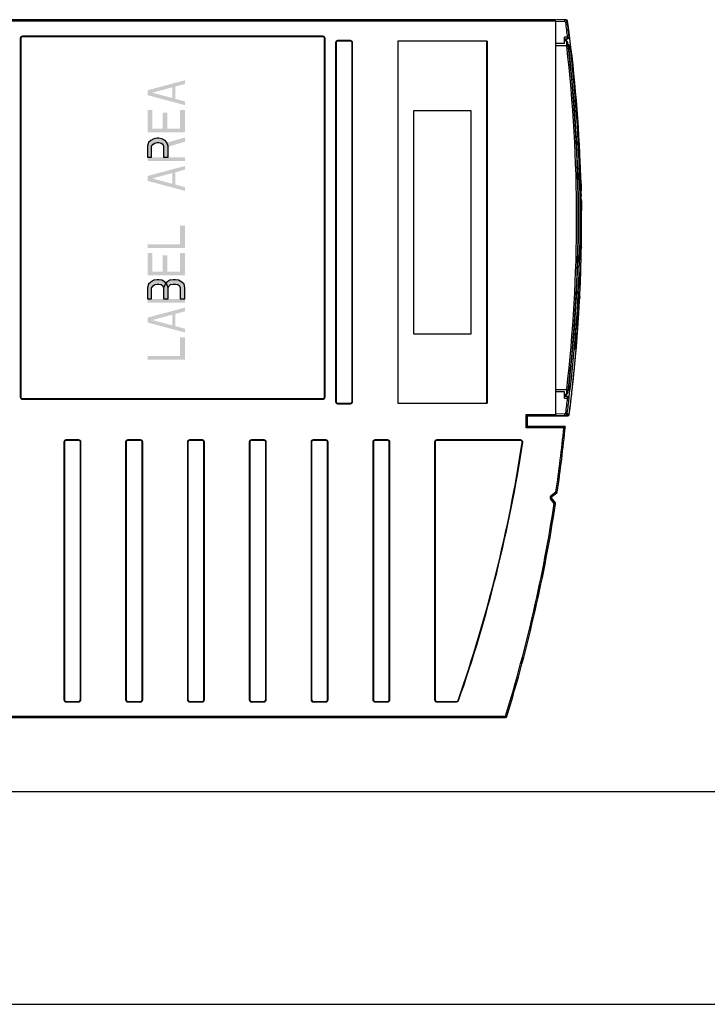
# Model space of a CAD drawing. Header units: millimetres. Extents: x 0 to 1188, y 0 to 840.
# Tile 3 of 41: x 534 to 663, y 0 to 185. Entities that reach past the tile are written whole.
import ezdxf

# ---------------------------------------------------------------- set-up
doc = ezdxf.new("R2010")
doc.units = ezdxf.units.MM
doc.header["$LTSCALE"] = 65.34
doc.layers.get('0').update_dxf_attribs({"linetype": 'CONTINUOUS'})
doc.layers.add('DATUM_AXIS', color=7, linetype='CONTINUOUS')
doc.layers.add('ROUNDS', color=7, linetype='CONTINUOUS')

msp = doc.modelspace()

# ---------------------------------------------------------------- hatches: boundary and pattern name
at = {"linetype": 'CONTINUOUS'}
for points in [[(557.687, 159.083), (558.431, 159.083), (558.431, 161.183), (558.729, 161.533), (559.027, 161.766), (559.474, 161.883), (559.772, 161.883), (560.219, 161.766), (560.516, 161.533), (560.665, 161.183), (560.665, 159.083), (561.559, 159.083), (561.559, 161.183), (561.261, 161.883), (560.963, 162.233), (560.368, 162.583), (559.772, 162.7), (559.474, 162.7), (558.878, 162.583), (558.282, 162.233), (557.836, 161.883), (557.687, 161.183)], [(557.687, 132.483), (558.431, 132.483), (558.431, 134.583), (558.729, 134.933), (559.027, 135.166), (559.474, 135.283), (559.772, 135.283), (560.219, 135.166), (560.516, 134.933), (560.665, 134.583), (560.665, 132.483), (561.559, 132.483), (561.559, 134.583), (561.261, 135.283), (560.963, 135.633), (560.368, 135.983), (559.772, 136.1), (559.474, 136.1), (558.878, 135.983), (558.282, 135.633), (557.836, 135.283), (557.687, 134.583)], [(560.665, 132.483), (561.559, 132.483), (561.559, 134.583), (561.708, 134.933), (562.006, 135.166), (562.453, 135.283), (562.899, 135.283), (563.346, 135.166), (563.644, 134.933), (563.793, 134.583), (563.793, 132.483), (564.687, 132.483), (564.687, 134.583), (564.538, 135.283), (564.091, 135.633), (563.495, 135.983), (562.899, 136.1), (562.453, 136.1), (561.857, 135.983), (561.261, 135.633), (560.963, 135.283), (560.665, 134.583)]]:
    msp.add_hatch(color=7, dxfattribs=at).paths.add_polyline_path(points)

# ---------------------------------------------------------------- linework, layer by layer
at = {"color": 7, "linetype": 'CONTINUOUS'}
for p, q in [((634.257, 184.921), (448.507, 184.921)), ((634.257, 184.671), (634.257, 184.921)), ((636.269, 184.921), (634.522, 184.921)), ((621.357, 180.891), (604.657, 180.891)), ((604.657, 180.891), (604.657, 112.891)), ((621.357, 112.891), (621.357, 180.891)), ((607.657, 167.891), (618.357, 167.891)), ((607.657, 125.891), (607.657, 167.891)), ((618.357, 167.891), (618.357, 125.891)), ((638.901, 158.044), (638.9, 158.063)), ((638.905, 157.95), (638.904, 157.981)), ((639.013, 154.879), (639.015, 154.804)), ((639.015, 154.804), (639.017, 154.739)), ((639.017, 154.739), (639.02, 154.656)), ((639.02, 154.656), (639.023, 154.554)), ((639.023, 154.554), (639.026, 154.434)), ((639.026, 154.434), (639.03, 154.297)), ((639.03, 154.297), (639.039, 153.972)), ((639.039, 153.972), (639.044, 153.785)), ((639.044, 153.785), (639.049, 153.582)), ((639.049, 153.582), (639.054, 153.364)), ((639.054, 153.364), (639.06, 153.132)), ((639.06, 153.132), (639.062, 153.048)), ((639.062, 153.048), (639.065, 152.885)), ((639.065, 152.885), (639.067, 152.81)), ((639.083, 152.067), (639.089, 151.77)), ((639.1, 151.142), (639.105, 150.814)), ((639.105, 150.814), (639.11, 150.478)), ((639.11, 150.478), (639.114, 150.134)), ((639.114, 150.134), (639.118, 149.785)), ((639.118, 149.785), (639.122, 149.43)), ((639.122, 149.43), (639.124, 149.246)), ((639.124, 149.246), (639.126, 149.088)), ((639.102, 142.152), (639.097, 141.879)), ((638.798, 132.847), (638.778, 132.452)), ((618.357, 125.891), (607.657, 125.891)), ((604.657, 112.891), (621.357, 112.891)), ((629.007, 110.551), (636.578, 110.551)), ((634.257, 110.801), (634.257, 110.551)), ((42, 40), (1146, 40)), ((0, 0), (1188, 0))]:
    msp.add_line(p, q, dxfattribs=at)
at = {"color": 9, "linetype": 'CONTINUOUS'}
for p, q in [((634.257, 184.671), (448.507, 184.671)), ((636.814, 114.797), (636.735, 114.114)), ((636.861, 115.208), (636.814, 114.797)), ((636.864, 115.231), (636.861, 115.208)), ((636.869, 115.277), (636.864, 115.231)), ((636.735, 114.114), (636.729, 114.065)), ((636.826, 110.769), (636.456, 110.992)), ((628.757, 110.801), (634.257, 110.801)), ((636.415, 110.923), (636.514, 110.699)), ((636.514, 110.699), (636.578, 110.551))]:
    msp.add_line(p, q, dxfattribs=at)
at = {"color": 7, "linetype": 'CONTINUOUS'}
for points in [[(557.687, 159.083), (558.431, 159.083), (558.431, 161.183), (558.729, 161.533), (559.027, 161.766), (559.474, 161.883), (559.772, 161.883), (560.219, 161.766), (560.516, 161.533), (560.665, 161.183), (560.665, 159.083), (561.559, 159.083), (561.559, 161.183), (561.261, 161.883), (560.963, 162.233), (560.368, 162.583), (559.772, 162.7), (559.474, 162.7), (558.878, 162.583), (558.282, 162.233), (557.836, 161.883), (557.687, 161.183), (557.687, 159.083)], [(557.687, 132.483), (558.431, 132.483), (558.431, 134.583), (558.729, 134.933), (559.027, 135.166), (559.474, 135.283), (559.772, 135.283), (560.219, 135.166), (560.516, 134.933), (560.665, 134.583), (560.665, 132.483), (561.559, 132.483), (561.559, 134.583), (561.261, 135.283), (560.963, 135.633), (560.368, 135.983), (559.772, 136.1), (559.474, 136.1), (558.878, 135.983), (558.282, 135.633), (557.836, 135.283), (557.687, 134.583), (557.687, 132.483)], [(560.665, 132.483), (561.559, 132.483), (561.559, 134.583), (561.708, 134.933), (562.006, 135.166), (562.453, 135.283), (562.899, 135.283), (563.346, 135.166), (563.644, 134.933), (563.793, 134.583), (563.793, 132.483), (564.687, 132.483), (564.687, 134.583), (564.538, 135.283), (564.091, 135.633), (563.495, 135.983), (562.899, 136.1), (562.453, 136.1), (561.857, 135.983), (561.261, 135.633), (560.963, 135.283), (560.665, 134.583), (560.665, 132.483)]]:
    msp.add_lwpolyline(points, dxfattribs=at)
for centre, radius, start, end in [((636.269, 184.671), 0.25, 7.86253, 90), ((646.007, 147.741), 10, 134.37855, 135.36704), ((360.842, 146.576), 278.295, 1.13073, 1.28373), ((360.919, 146.577), 278.218, 0.94015, 1.06944), ((361.237, 146.581), 277.9, 359.08686, 0.51697), ((360.589, 146.593), 278.548, 357.35094, 358.75781), ((360.88, 146.585), 278.257, 358.758, 359.03099), ((360.361, 146.602), 278.776, 357.17189, 357.35111), ((360.252, 146.608), 278.886, 356.69862, 356.87863), ((360.295, 146.606), 278.843, 356.87863, 357.09043), ((360.21, 146.61), 278.927, 356.47049, 356.69861), ((360.13, 146.615), 279.007, 356.01415, 356.24233), ((360.168, 146.613), 278.969, 356.24233, 356.47049), ((360.091, 146.618), 279.047, 355.68724, 356.01415), ((360.045, 146.622), 279.092, 355.2306, 355.68724), ((359.993, 146.626), 279.145, 353.59121, 355.23058), ((360.02, 146.623), 279.118, 353.23768, 353.59121), ((360.067, 146.617), 279.071, 352.61958, 353.23769), ((636.578, 110.801), 0.25, 270, 352.61701)]:
    msp.add_arc(centre, radius, start, end, dxfattribs=at)
for start_param, end_param in [(3.1827202, 3.2785365), (-3.1007578, -3.1005339), (3.1713442, 3.1823155)]:
    msp.add_ellipse((359.287, 146.581), major_axis=(-279.85, 0), ratio=0.9979096, start_param=start_param, end_param=end_param, dxfattribs=at)
for points, knots in [([(638.893, 140.714), (638.906, 140.701), (638.951, 140.657), (638.996, 140.613), (639.03, 140.583)], [0, 0, 0, 0, 0.293091, 1, 1, 1, 1]), ([(639.03, 140.583), (639.039, 140.576), (639.051, 140.566), (639.065, 140.554), (639.07, 140.553)], [0, 0, 0, 0, 0.6784777, 1, 1, 1, 1])]:
    msp.add_open_spline(points, degree=3, knots=knots, dxfattribs=at)
for points in [[(564.687, 172.85), (564.687, 173.55), (557.687, 170.983), (557.687, 171.683)], [(562.304, 169.816), (562.899, 169.816), (562.304, 172.616), (562.899, 172.616)], [(564.687, 168.883), (557.687, 170.75), (564.687, 169.583), (557.687, 171.45)], [(557.687, 164.45), (558.58, 164.45), (557.687, 167.95), (558.58, 167.95)], [(560.516, 164.45), (561.41, 164.45), (560.516, 167.483), (561.41, 167.483)], [(563.793, 164.45), (564.687, 164.45), (563.793, 167.95), (564.687, 167.95)], [(557.687, 163.75), (564.687, 163.75), (557.687, 164.45), (564.687, 164.45)], [(561.112, 160.95), (564.687, 162), (561.112, 161.766), (564.687, 162.816)], [(557.687, 158.383), (564.687, 158.383), (557.687, 159.083), (564.687, 159.083)], [(564.687, 156.75), (564.687, 157.45), (557.687, 154.883), (557.687, 155.583)], [(564.687, 152.783), (557.687, 154.65), (564.687, 153.483), (557.687, 155.35)], [(562.304, 153.716), (562.899, 153.716), (562.304, 156.516), (562.899, 156.516)], [(563.793, 142.75), (564.687, 142.75), (563.793, 146.25), (564.687, 146.25)], [(557.687, 142.05), (564.687, 142.05), (557.687, 142.75), (564.687, 142.75)], [(557.687, 137.616), (558.58, 137.616), (557.687, 141.116), (558.58, 141.116)], [(560.516, 137.616), (561.41, 137.616), (560.516, 140.65), (561.41, 140.65)], [(563.793, 137.616), (564.687, 137.616), (563.793, 141.116), (564.687, 141.116)], [(557.687, 136.916), (564.687, 136.916), (557.687, 137.616), (564.687, 137.616)], [(564.687, 131.783), (557.687, 131.783), (564.687, 132.483), (557.687, 132.483)], [(564.687, 130.15), (564.687, 130.85), (557.687, 128.283), (557.687, 128.983)], [(562.304, 127.116), (562.899, 127.116), (562.304, 129.916), (562.899, 129.916)], [(564.687, 126.183), (557.687, 128.05), (564.687, 126.883), (557.687, 128.75)], [(563.793, 121.75), (564.687, 121.75), (563.793, 125.25), (564.687, 125.25)], [(557.687, 121.05), (564.687, 121.05), (557.687, 121.75), (564.687, 121.75)]]:
    msp.add_solid(points, dxfattribs=at)
at = {"layer": 'DATUM_AXIS', "color": 7, "linetype": 'CONTINUOUS'}
for p, q in [((635.988, 184.87), (634.257, 184.93)), ((634.257, 184.671), (634.257, 110.801)), ((635.957, 180.434), (635.957, 181.633)), ((635.957, 181.333), (636.524, 181.343)), ((635.957, 180.434), (634.257, 180.448)), ((636.28, 180.92), (635.957, 180.932)), ((636.727, 180.235), (636.616, 180.237)), ((637.883, 172.52), (637.782, 172.52)), ((637.89, 172.441), (637.789, 172.441)), ((637.911, 172.203), (637.81, 172.203)), ((637.883, 172.52), (637.89, 172.441)), ((637.945, 171.808), (637.845, 171.808)), ((637.986, 171.333), (637.885, 171.333)), ((638.025, 170.858), (637.925, 170.858)), ((638.045, 170.62), (637.944, 170.62)), ((638.064, 170.383), (637.964, 170.383)), ((638.077, 170.224), (637.977, 170.224)), ((638.064, 170.383), (638.096, 169.987)), ((638.09, 170.066), (637.989, 170.066)), ((638.096, 169.987), (637.996, 169.987)), ((638.146, 169.353), (638.045, 169.353)), ((638.182, 168.878), (638.082, 168.878)), ((638.247, 168.008), (638.146, 168.008)), ((638.308, 167.137), (638.208, 167.137)), ((638.341, 166.662), (638.241, 166.662)), ((638.383, 166.028), (638.283, 166.028)), ((638.409, 165.633), (638.309, 165.633)), ((638.449, 164.999), (638.348, 164.999)), ((638.473, 164.603), (638.373, 164.603)), ((638.487, 164.366), (638.387, 164.366)), ((638.501, 164.128), (638.401, 164.128)), ((638.51, 163.97), (638.41, 163.97)), ((638.533, 163.574), (638.433, 163.574)), ((638.568, 162.941), (638.468, 162.941)), ((638.572, 162.862), (638.472, 162.862)), ((638.501, 164.128), (638.51, 163.97)), ((638.568, 162.941), (638.581, 162.703)), ((638.581, 162.703), (638.481, 162.703)), ((638.598, 162.387), (638.497, 162.387)), ((638.614, 162.07), (638.514, 162.07)), ((638.634, 161.674), (638.534, 161.674)), ((638.722, 159.774), (638.622, 159.774)), ((638.679, 158.366), (638.779, 158.366)), ((638.724, 157.116), (638.824, 157.116)), ((638.869, 155.663), (638.769, 155.663)), ((638.961, 151.032), (638.861, 151.032)), ((638.962, 150.987), (638.862, 150.987)), ((638.965, 150.749), (638.865, 150.749)), ((638.967, 150.512), (638.867, 150.512)), ((638.971, 150.057), (638.871, 150.057)), ((638.978, 146.4), (638.878, 146.4)), ((638.964, 144.694), (638.864, 144.694)), ((638.965, 144.812), (638.865, 144.812)), ((638.965, 144.733), (638.865, 144.733)), ((638.971, 145.445), (638.871, 145.445)), ((638.972, 145.524), (638.872, 145.524)), ((638.973, 145.669), (638.873, 145.669)), ((638.965, 144.812), (638.965, 144.733)), ((638.972, 145.524), (638.971, 145.445)), ((638.955, 143.963), (638.855, 143.963)), ((638.888, 140.55), (638.788, 140.55)), ((638.927, 142.257), (638.827, 142.257)), ((638.869, 139.819), (638.769, 139.819)), ((638.777, 137.053), (638.677, 137.053)), ((638.789, 137.37), (638.689, 137.37)), ((638.792, 137.449), (638.692, 137.449)), ((638.792, 137.449), (638.789, 137.37)), ((638.701, 135.233), (638.601, 135.233)), ((638.719, 135.628), (638.619, 135.628)), ((638.749, 136.341), (638.649, 136.341)), ((638.765, 136.737), (638.664, 136.737)), ((638.63, 133.728), (638.53, 133.728)), ((638.661, 134.362), (638.561, 134.362)), ((638.665, 134.441), (638.565, 134.441)), ((638.672, 134.599), (638.572, 134.599)), ((638.687, 134.916), (638.587, 134.916)), ((638.672, 134.599), (638.661, 134.362)), ((638.528, 131.828), (638.428, 131.828)), ((638.564, 132.462), (638.464, 132.462)), ((638.383, 129.453), (638.283, 129.453)), ((638.414, 129.928), (638.314, 129.928)), ((638.453, 130.562), (638.353, 130.562)), ((638.308, 128.345), (638.208, 128.345)), ((638.146, 126.128), (638.045, 126.128)), ((638.194, 126.762), (638.094, 126.762)), ((638.229, 127.237), (638.129, 127.237)), ((638.109, 125.653), (638.008, 125.653)), ((637.883, 122.962), (637.782, 122.962)), ((637.924, 123.437), (637.824, 123.437)), ((635.957, 115.048), (634.257, 115.033)), ((635.957, 113.849), (635.957, 115.048)), ((636.727, 115.247), (636.616, 115.245)), ((636.28, 114.562), (635.957, 114.55)), ((636.524, 114.139), (635.957, 114.148)), ((635.988, 110.612), (634.257, 110.552))]:
    msp.add_line(p, q, dxfattribs=at)
at = {"layer": 'DATUM_AXIS', "color": 9, "linetype": 'CONTINUOUS'}
for p, q in [((634.257, 184.63), (635.988, 184.57)), ((636.529, 181.643), (635.957, 181.633)), ((636.353, 179.991), (634.257, 179.991)), ((635.987, 181.083), (636.005, 180.937)), ((636.727, 179.936), (636.651, 179.937)), ((636.727, 179.936), (636.795, 179.344)), ((634.257, 115.491), (636.353, 115.491)), ((636.651, 115.546), (636.727, 115.547)), ((636.795, 116.138), (636.727, 115.547)), ((635.957, 113.849), (636.529, 113.839)), ((636.005, 114.545), (635.987, 114.399)), ((635.988, 110.912), (634.257, 110.851))]:
    msp.add_line(p, q, dxfattribs=at)
at = {"layer": 'DATUM_AXIS', "color": 7, "linetype": 'CONTINUOUS'}
for centre, radius, start, end in [((635.97, 184.37), 0.5, 7.53041, 88), ((358.611, 147.706), 279.983, 6.96208, 7.52999), ((358.881, 147.741), 280, 6.96192, 7.5304), ((636.479, 181.142), 0.2, 91.00013, 186.86105), ((636.519, 181.643), 0.3, 271, 6.96192), ((358.881, 147.741), 279.4, 6.81953, 6.86105), ((636.269, 180.62), 0.3, 6.7509, 88), ((358.508, 147.741), 280, 353.2491, 6.7509), ((636.722, 179.935), 0.3, 6.60951, 89), ((358.881, 147.741), 280, 353.39049, 6.60951), ((358.881, 147.741), 280.1, 4.63652, 5.05907), ((358.881, 147.741), 280.1, 3.8733, 4.42534), ((358.881, 147.741), 280.1, 3.66232, 3.74346), ((358.881, 147.741), 280.1, 3.35406, 3.53251), ((358.881, 147.741), 280.1, 3.24051, 3.32161), ((358.881, 147.741), 280.1, 2.46223, 3.06211), ((358.881, 147.741), 280.1, 1.9185, 2.17392), ((358.881, 147.741), 280.1, 359.54657, 1.62067), ((358.881, 147.741), 280.1, 358.37933, 359.37673), ((358.881, 147.741), 280.1, 357.31082, 357.87811), ((358.881, 147.741), 280.1, 356.48371, 357.13248), ((358.881, 147.741), 280.1, 355.70459, 356.35391), ((358.881, 147.741), 280.1, 354.92467, 355.57466), ((636.269, 114.861), 0.3, 272, 353.2491), ((636.722, 115.547), 0.3, 271, 353.39049), ((636.479, 114.339), 0.2, 173.13895, 247.68714), ((358.881, 147.741), 279.4, 353.13895, 353.18047), ((358.881, 147.741), 280, 352.4696, 353.03808), ((636.519, 113.839), 0.3, 353.03808, 89), ((635.97, 111.112), 0.5, 272, 352.4696)]:
    msp.add_arc(centre, radius, start, end, dxfattribs=at)
at = {"layer": 'DATUM_AXIS', "color": 9, "linetype": 'CONTINUOUS'}
for centre, radius, start, end in [((636.488, 181.143), 0.505, 173.83975, 186.80483), ((358.518, 147.741), 279.7, 353.37896, 6.62104), ((358.878, 147.742), 279.709, 353.51239, 6.48733), ((619.797, 115.251), 16.932, 0.86688, 0.99962), ((636.488, 114.339), 0.505, 173.19551, 186.15979), ((358.889, 147.741), 279.702, 352.4696, 353.03808)]:
    msp.add_arc(centre, radius, start, end, dxfattribs=at)
for points, knots in [([(635.988, 184.57), (635.989, 184.608), (635.991, 184.678), (635.992, 184.762), (635.992, 184.815), (635.992, 184.845), (635.989, 184.858), (635.99, 184.87), (635.988, 184.87)], [0, 0, 0, 0, 0.381968, 0.7057457, 0.8299172, 0.9224545, 0.9795866, 1, 1, 1, 1]), ([(635.988, 184.57), (636.033, 184.567), (636.128, 184.532), (636.172, 184.442), (636.179, 184.396)], [0, 0, 0, 0, 0.4999035, 1, 1, 1, 1]), ([(636.179, 184.396), (636.216, 184.401), (636.269, 184.408), (636.337, 184.417), (636.38, 184.423), (636.414, 184.429), (636.443, 184.43), (636.454, 184.436), (636.466, 184.434), (636.466, 184.436)], [0, 0, 0, 0, 0.3851778, 0.5580552, 0.7089978, 0.8326096, 0.9244585, 0.9808594, 1, 1, 1, 1]), ([(636.524, 181.343), (636.526, 181.343), (636.525, 181.355), (636.528, 181.368), (636.529, 181.398), (636.53, 181.451), (636.53, 181.535), (636.53, 181.605), (636.529, 181.643)], [0, 0, 0, 0, 0.020382, 0.0774707, 0.1699304, 0.2940281, 0.6178961, 1, 1, 1, 1]), ([(636.529, 181.643), (636.566, 181.649), (636.634, 181.656), (636.714, 181.666), (636.765, 181.673), (636.793, 181.676), (636.805, 181.678), (636.817, 181.678), (636.816, 181.68)], [0, 0, 0, 0, 0.3851319, 0.7089311, 0.8324597, 0.9242217, 0.9805929, 1, 1, 1, 1]), ([(635.987, 181.083), (636.025, 181.087), (636.079, 181.094), (636.148, 181.102), (636.192, 181.107), (636.227, 181.113), (636.256, 181.114), (636.268, 181.119), (636.28, 181.117), (636.28, 181.119)], [0, 0, 0, 0, 0.3839086, 0.5567968, 0.7079881, 0.8319546, 0.9241485, 0.9807871, 1, 1, 1, 1]), ([(636.28, 180.92), (636.281, 180.92), (636.278, 180.911), (636.282, 180.901), (636.282, 180.877), (636.286, 180.847), (636.288, 180.807), (636.294, 180.74), (636.302, 180.639), (636.313, 180.5), (636.331, 180.281), (636.344, 180.109), (636.353, 179.991)], [0, 0, 0, 0, 0.0048584, 0.0193176, 0.0432258, 0.0764059, 0.1184979, 0.1690618, 0.2936675, 0.4452446, 0.6180039, 1, 1, 1, 1]), ([(636.641, 180.025), (636.641, 180.024), (636.629, 180.026), (636.617, 180.021), (636.589, 180.019), (636.555, 180.014), (636.512, 180.01), (636.444, 180.001), (636.39, 179.995), (636.353, 179.991)], [0, 0, 0, 0, 0.0191301, 0.075493, 0.167241, 0.2907602, 0.441704, 0.6146711, 1, 1, 1, 1]), ([(636.727, 179.935), (636.727, 179.954), (636.728, 180.025), (636.729, 180.096), (636.729, 180.147)], [0, 0, 0, 0, 0.2753901, 1, 1, 1, 1]), ([(636.981, 179.965), (636.966, 179.963), (636.881, 179.954), (636.797, 179.94), (636.727, 179.935)], [0, 0, 0, 0, 0.1823555, 1, 1, 1, 1]), ([(636.729, 180.147), (636.729, 180.158), (636.729, 180.186), (636.73, 180.215), (636.728, 180.232)], [0, 0, 0, 0, 0.3714897, 1, 1, 1, 1]), ([(637.02, 179.969), (637.019, 179.973), (636.999, 179.963), (636.991, 179.966), (636.981, 179.965)], [0, 0, 0, 0, 0.2543678, 1, 1, 1, 1]), ([(636.353, 115.491), (636.344, 115.373), (636.331, 115.201), (636.313, 114.982), (636.302, 114.843), (636.294, 114.741), (636.288, 114.674), (636.286, 114.635), (636.282, 114.605), (636.282, 114.581), (636.278, 114.571), (636.281, 114.562), (636.28, 114.562)], [0, 0, 0, 0, 0.3819932, 0.5547537, 0.7063324, 0.8309391, 0.881503, 0.9235949, 0.9567751, 0.9806833, 0.9951421, 1, 1, 1, 1]), ([(636.353, 115.491), (636.39, 115.487), (636.444, 115.48), (636.512, 115.472), (636.555, 115.467), (636.589, 115.462), (636.617, 115.461), (636.629, 115.456), (636.641, 115.458), (636.641, 115.456)], [0, 0, 0, 0, 0.3851509, 0.5580176, 0.708954, 0.8325658, 0.9244225, 0.9808388, 1, 1, 1, 1]), ([(636.727, 115.247), (636.729, 115.247), (636.727, 115.257), (636.73, 115.268), (636.729, 115.293), (636.73, 115.338), (636.729, 115.412), (636.728, 115.473), (636.728, 115.508)], [0, 0, 0, 0, 0.0189583, 0.0740685, 0.1639969, 0.2856326, 0.6077137, 1, 1, 1, 1]), ([(636.765, 115.543), (636.787, 115.541), (636.859, 115.531), (636.931, 115.523), (636.981, 115.517)], [0, 0, 0, 0, 0.3029755, 1, 1, 1, 1]), ([(636.981, 115.517), (636.991, 115.516), (636.999, 115.519), (637.019, 115.509), (637.02, 115.512)], [0, 0, 0, 0, 0.7456221, 1, 1, 1, 1]), ([(636.28, 114.363), (636.28, 114.365), (636.268, 114.362), (636.256, 114.368), (636.227, 114.369), (636.192, 114.374), (636.148, 114.38), (636.079, 114.388), (636.025, 114.395), (635.987, 114.399)], [0, 0, 0, 0, 0.0191798, 0.0757618, 0.1678418, 0.2917108, 0.4429098, 0.6159036, 1, 1, 1, 1]), ([(636.529, 113.839), (636.53, 113.877), (636.53, 113.947), (636.53, 114.031), (636.529, 114.084), (636.528, 114.114), (636.525, 114.127), (636.526, 114.138), (636.524, 114.139)], [0, 0, 0, 0, 0.3820122, 0.7058914, 0.8300245, 0.9225128, 0.9796127, 1, 1, 1, 1]), ([(636.816, 113.802), (636.817, 113.804), (636.805, 113.803), (636.793, 113.806), (636.765, 113.809), (636.714, 113.816), (636.634, 113.826), (636.566, 113.832), (636.529, 113.839)], [0, 0, 0, 0, 0.0193971, 0.0757555, 0.16748, 0.2909625, 0.6147502, 1, 1, 1, 1]), ([(636.179, 111.086), (636.172, 111.04), (636.128, 110.95), (636.033, 110.915), (635.988, 110.912)], [0, 0, 0, 0, 0.5000965, 1, 1, 1, 1]), ([(636.466, 111.046), (636.466, 111.048), (636.454, 111.046), (636.443, 111.051), (636.414, 111.053), (636.38, 111.059), (636.337, 111.064), (636.269, 111.074), (636.216, 111.081), (636.179, 111.086)], [0, 0, 0, 0, 0.0191096, 0.075457, 0.1671973, 0.2907164, 0.4416665, 0.6146443, 1, 1, 1, 1]), ([(635.988, 110.612), (635.99, 110.612), (635.989, 110.624), (635.992, 110.637), (635.992, 110.666), (635.992, 110.719), (635.991, 110.803), (635.989, 110.874), (635.988, 110.912)], [0, 0, 0, 0, 0.0203798, 0.0774522, 0.1698704, 0.2939399, 0.6178353, 1, 1, 1, 1])]:
    msp.add_open_spline(points, degree=3, knots=knots, dxfattribs=at)
for points in [[(636.022, 181.335), (636.004, 181.291), (635.992, 181.244), (635.987, 181.197)], [(636.727, 115.547), (636.74, 115.546), (636.753, 115.545), (636.765, 115.543)], [(636.022, 114.147), (636.004, 114.191), (635.992, 114.238), (635.987, 114.285)]]:
    msp.add_open_spline(points, degree=3, dxfattribs=at)
at = {"layer": 'ROUNDS', "color": 9, "linetype": 'CONTINUOUS'}
for p, q in [((533.787, 181.426), (533.787, 114.056)), ((533.787, 181.426), (533.887, 181.426)), ((534.187, 181.826), (534.187, 181.726)), ((590.587, 181.826), (534.187, 181.826)), ((590.587, 181.826), (590.587, 181.726)), ((590.987, 181.426), (590.887, 181.426)), ((590.987, 114.056), (590.987, 181.426)), ((592.957, 180.591), (592.957, 113.191)), ((592.957, 180.591), (593.057, 180.591)), ((593.357, 180.991), (593.357, 180.891)), ((595.757, 180.991), (593.357, 180.991)), ((595.757, 180.991), (595.757, 180.891)), ((596.157, 180.591), (596.057, 180.591)), ((596.157, 113.191), (596.157, 180.591)), ((621.457, 112.891), (621.457, 180.891)), ((533.787, 114.056), (533.887, 114.056)), ((534.187, 113.656), (534.187, 113.756)), ((534.187, 113.656), (590.587, 113.656)), ((590.587, 113.656), (590.587, 113.756)), ((590.987, 114.056), (590.887, 114.056)), ((592.957, 113.191), (593.057, 113.191)), ((593.357, 112.791), (593.357, 112.891)), ((595.757, 112.791), (595.757, 112.891)), ((596.157, 113.191), (596.057, 113.191)), ((593.357, 112.791), (595.757, 112.791)), ((628.757, 108.301), (628.757, 110.801)), ((635.821, 108.301), (628.757, 108.301)), ((541.957, 105.591), (542.057, 105.591)), ((541.957, 105.591), (541.957, 57.191)), ((544.757, 105.991), (542.357, 105.991)), ((542.357, 105.991), (542.357, 105.891)), ((544.757, 105.991), (544.757, 105.891)), ((545.157, 105.591), (545.057, 105.591)), ((545.157, 57.191), (545.157, 105.591)), ((553.557, 105.591), (553.657, 105.591)), ((553.557, 105.591), (553.557, 57.191)), ((556.357, 105.991), (553.957, 105.991)), ((553.957, 105.991), (553.957, 105.891)), ((556.357, 105.991), (556.357, 105.891)), ((556.757, 105.591), (556.657, 105.591)), ((556.757, 57.191), (556.757, 105.591)), ((565.157, 105.591), (565.257, 105.591)), ((565.157, 105.591), (565.157, 57.191)), ((567.957, 105.991), (565.557, 105.991)), ((565.557, 105.991), (565.557, 105.891)), ((567.957, 105.991), (567.957, 105.891)), ((568.357, 105.591), (568.257, 105.591)), ((568.357, 57.191), (568.357, 105.591)), ((576.757, 105.591), (576.857, 105.591)), ((576.757, 105.591), (576.757, 57.191)), ((579.557, 105.991), (577.157, 105.991)), ((577.157, 105.991), (577.157, 105.891)), ((579.557, 105.991), (579.557, 105.891)), ((579.957, 105.591), (579.857, 105.591)), ((579.957, 57.191), (579.957, 105.591)), ((588.357, 105.591), (588.457, 105.591)), ((588.357, 105.591), (588.357, 57.191)), ((591.157, 105.991), (588.757, 105.991)), ((588.757, 105.991), (588.757, 105.891)), ((591.157, 105.991), (591.157, 105.891)), ((591.557, 105.591), (591.457, 105.591)), ((591.557, 57.191), (591.557, 105.591)), ((599.957, 105.591), (600.057, 105.591)), ((599.957, 105.591), (599.957, 57.191)), ((602.757, 105.991), (600.357, 105.991)), ((600.357, 105.991), (600.357, 105.891)), ((602.757, 105.991), (602.757, 105.891)), ((603.157, 105.591), (603.057, 105.591)), ((603.157, 57.191), (603.157, 105.591)), ((611.557, 105.591), (611.657, 105.591)), ((611.557, 105.591), (611.557, 57.191)), ((627.708, 105.991), (611.957, 105.991)), ((611.957, 105.991), (611.957, 105.891)), ((627.708, 105.991), (627.708, 105.891)), ((628.104, 105.531), (628.005, 105.546)), ((633.415, 95.593), (634.344, 96.27)), ((634.446, 96.152), (634.344, 96.27)), ((634.588, 96.214), (634.535, 96.226)), ((633.52, 95.109), (633.32, 94.958)), ((634.012, 94.039), (633.32, 94.958)), ((633.415, 95.593), (633.562, 95.391)), ((634.508, 96.081), (634.446, 96.152)), ((634.012, 94.039), (634.216, 94.167)), ((634.084, 94.034), (634.012, 94.039)), ((634.262, 94.022), (634.084, 94.034)), ((634.216, 94.167), (634.224, 94.173)), ((541.957, 57.191), (542.057, 57.191)), ((542.357, 56.791), (542.357, 56.891)), ((542.357, 56.791), (544.757, 56.791)), ((544.757, 56.791), (544.757, 56.891)), ((545.157, 57.191), (545.057, 57.191)), ((553.557, 57.191), (553.657, 57.191)), ((553.957, 56.791), (553.957, 56.891)), ((553.957, 56.791), (556.357, 56.791)), ((556.357, 56.791), (556.357, 56.891)), ((556.757, 57.191), (556.657, 57.191)), ((565.157, 57.191), (565.257, 57.191)), ((565.557, 56.791), (565.557, 56.891)), ((565.557, 56.791), (567.957, 56.791)), ((567.957, 56.791), (567.957, 56.891)), ((568.357, 57.191), (568.257, 57.191)), ((576.757, 57.191), (576.857, 57.191)), ((577.157, 56.791), (577.157, 56.891)), ((577.157, 56.791), (579.557, 56.791)), ((579.557, 56.791), (579.557, 56.891)), ((579.957, 57.191), (579.857, 57.191)), ((588.357, 57.191), (588.457, 57.191)), ((588.757, 56.791), (588.757, 56.891)), ((588.757, 56.791), (591.157, 56.791)), ((591.157, 56.791), (591.157, 56.891)), ((591.557, 57.191), (591.457, 57.191)), ((599.957, 57.191), (600.057, 57.191)), ((600.357, 56.791), (600.357, 56.891)), ((600.357, 56.791), (602.757, 56.791)), ((602.757, 56.791), (602.757, 56.891)), ((603.157, 57.191), (603.057, 57.191)), ((611.557, 57.191), (611.657, 57.191)), ((611.957, 56.791), (611.957, 56.891)), ((611.957, 56.791), (615.684, 56.791)), ((615.684, 56.791), (615.684, 56.891)), ((616.062, 57.059), (615.967, 57.092)), ((438.257, 54.141), (624.876, 54.141)), ((624.876, 54.141), (625.115, 54.067)), ((624.876, 54.141), (624.876, 53.891))]:
    msp.add_line(p, q, dxfattribs=at)
at = {"layer": 'ROUNDS', "color": 7, "linetype": 'CONTINUOUS'}
for p, q in [((533.887, 181.426), (533.887, 114.056)), ((590.587, 181.726), (534.187, 181.726)), ((590.887, 114.056), (590.887, 181.426)), ((593.057, 180.591), (593.057, 113.191)), ((595.757, 180.891), (593.357, 180.891)), ((596.057, 113.191), (596.057, 180.591)), ((621.357, 180.891), (621.457, 180.891)), ((639.064, 140.221), (639.072, 140.554)), ((638.916, 135.508), (638.933, 135.934)), ((638.701, 131.007), (638.724, 131.421)), ((638.778, 132.451), (638.798, 132.847)), ((638.675, 130.548), (638.689, 130.803)), ((638.689, 130.803), (638.701, 131.007)), ((638.348, 125.635), (638.371, 125.943)), ((638.371, 125.943), (638.379, 126.054)), ((638.171, 123.415), (638.193, 123.672)), ((637.945, 120.841), (637.97, 121.111)), ((637.394, 115.471), (637.428, 115.774)), ((637.428, 115.774), (637.465, 116.113)), ((534.187, 113.756), (590.587, 113.756)), ((593.357, 112.891), (595.757, 112.891)), ((621.457, 112.891), (621.357, 112.891)), ((629.007, 110.551), (628.757, 110.801)), ((629.007, 108.551), (629.007, 110.551)), ((629.007, 108.551), (628.757, 108.301)), ((636.097, 108.551), (629.007, 108.551)), ((636.097, 108.551), (635.821, 108.301)), ((542.057, 105.591), (542.057, 57.191)), ((544.757, 105.891), (542.357, 105.891)), ((545.057, 57.191), (545.057, 105.591)), ((553.657, 105.591), (553.657, 57.191)), ((556.357, 105.891), (553.957, 105.891)), ((556.657, 57.191), (556.657, 105.591)), ((565.257, 105.591), (565.257, 57.191)), ((567.957, 105.891), (565.557, 105.891)), ((568.257, 57.191), (568.257, 105.591)), ((576.857, 105.591), (576.857, 57.191)), ((579.557, 105.891), (577.157, 105.891)), ((579.857, 57.191), (579.857, 105.591)), ((588.457, 105.591), (588.457, 57.191)), ((591.157, 105.891), (588.757, 105.891)), ((591.457, 57.191), (591.457, 105.591)), ((600.057, 105.591), (600.057, 57.191)), ((602.757, 105.891), (600.357, 105.891)), ((603.057, 57.191), (603.057, 105.591)), ((611.657, 105.591), (611.657, 57.191)), ((627.708, 105.891), (611.957, 105.891)), ((634.224, 94.173), (633.52, 95.109)), ((633.562, 95.391), (634.508, 96.081)), ((542.357, 56.891), (544.757, 56.891)), ((553.957, 56.891), (556.357, 56.891)), ((565.557, 56.891), (567.957, 56.891)), ((577.157, 56.891), (579.557, 56.891)), ((588.757, 56.891), (591.157, 56.891)), ((600.357, 56.891), (602.757, 56.891)), ((611.957, 56.891), (615.684, 56.891)), ((438.257, 53.891), (624.876, 53.891))]:
    msp.add_line(p, q, dxfattribs=at)
at = {"layer": 'ROUNDS', "color": 9, "linetype": 'CONTINUOUS'}
for centre, radius, start, end in [((534.187, 181.426), 0.4, 90, 180), ((590.587, 181.426), 0.4, 0, 90), ((593.357, 180.591), 0.4, 90, 180), ((595.757, 180.591), 0.4, 0, 90), ((534.187, 114.056), 0.4, 180, 270), ((590.587, 114.056), 0.4, 270, 360), ((593.357, 113.191), 0.4, 180, 270), ((595.757, 113.191), 0.4, 270, 360), ((357.482, 136.361), 279.75, 351.76064, 354.24333), ((542.357, 105.591), 0.4, 90, 180), ((544.757, 105.591), 0.4, 0, 90), ((553.957, 105.591), 0.4, 90, 180), ((556.357, 105.591), 0.4, 0, 90), ((565.557, 105.591), 0.4, 90, 180), ((567.957, 105.591), 0.4, 0, 90), ((577.157, 105.591), 0.4, 90, 180), ((579.557, 105.591), 0.4, 0, 90), ((588.757, 105.591), 0.4, 90, 180), ((591.157, 105.591), 0.4, 0, 90), ((600.357, 105.591), 0.4, 90, 180), ((602.757, 105.591), 0.4, 0, 90), ((611.957, 105.591), 0.4, 90, 180), ((362.029, 145.9), 269.12, 340.724, 351.37273), ((627.708, 105.591), 0.4, 351.37273, 90), ((633.68, 95.229), 0.45, 126.0993, 216.96), ((357.482, 136.361), 279.75, 342.9081, 351.29866), ((542.357, 57.191), 0.4, 180, 270), ((544.757, 57.191), 0.4, 270, 360), ((553.957, 57.191), 0.4, 180, 270), ((556.357, 57.191), 0.4, 270, 360), ((565.557, 57.191), 0.4, 180, 270), ((567.957, 57.191), 0.4, 270, 360), ((577.157, 57.191), 0.4, 180, 270), ((579.557, 57.191), 0.4, 270, 360), ((588.757, 57.191), 0.4, 180, 270), ((591.157, 57.191), 0.4, 270, 360), ((600.357, 57.191), 0.4, 180, 270), ((602.757, 57.191), 0.4, 270, 360), ((611.957, 57.191), 0.4, 180, 270), ((615.684, 57.191), 0.4, 270, 340.724)]:
    msp.add_arc(centre, radius, start, end, dxfattribs=at)
at = {"layer": 'ROUNDS', "color": 7, "linetype": 'CONTINUOUS'}
for centre, radius, start, end in [((534.187, 181.426), 0.3, 90, 180), ((590.587, 181.426), 0.3, 0, 90), ((593.357, 180.591), 0.3, 90, 180), ((595.757, 180.591), 0.3, 0, 90), ((360.65, 146.591), 278.487, 357.80698, 358.68928), ((360.432, 146.599), 278.705, 357.34358, 357.71932), ((360.36, 146.602), 278.777, 357.17174, 357.34359), ((360.295, 146.606), 278.843, 356.87848, 357.09028), ((360.096, 146.618), 279.041, 355.77381, 356.01396), ((360.048, 146.621), 279.09, 355.28327, 355.68748), ((360.009, 146.625), 279.129, 354.75555, 355.23041), ((359.989, 146.626), 279.149, 353.72455, 354.70002), ((360.049, 146.62), 279.089, 352.6196, 353.59199), ((534.187, 114.056), 0.3, 180, 270), ((590.587, 114.056), 0.3, 270, 360), ((593.357, 113.191), 0.3, 180, 270), ((595.757, 113.191), 0.3, 270, 360), ((636.578, 110.801), 0.25, 270, 345.7409), ((357.482, 136.361), 280, 351.75633, 354.2999), ((542.357, 105.591), 0.3, 90, 180), ((544.757, 105.591), 0.3, 0, 90), ((553.957, 105.591), 0.3, 90, 180), ((556.357, 105.591), 0.3, 0, 90), ((565.557, 105.591), 0.3, 90, 180), ((567.957, 105.591), 0.3, 0, 90), ((577.157, 105.591), 0.3, 90, 180), ((579.557, 105.591), 0.3, 0, 90), ((588.757, 105.591), 0.3, 90, 180), ((591.157, 105.591), 0.3, 0, 90), ((600.357, 105.591), 0.3, 90, 180), ((602.757, 105.591), 0.3, 0, 90), ((611.957, 105.591), 0.3, 90, 180), ((362.029, 145.9), 269.02, 340.724, 351.37273), ((627.708, 105.591), 0.3, 351.37273, 90), ((634.39, 96.242), 0.2, 306.0993, 351.75633), ((633.68, 95.229), 0.2, 126.0993, 216.96), ((357.482, 136.361), 280, 342.9081, 351.30297), ((634.064, 94.052), 0.2, 351.30297, 36.96), ((542.357, 57.191), 0.3, 180, 270), ((544.757, 57.191), 0.3, 270, 360), ((553.957, 57.191), 0.3, 180, 270), ((556.357, 57.191), 0.3, 270, 360), ((565.557, 57.191), 0.3, 180, 270), ((567.957, 57.191), 0.3, 270, 360), ((577.157, 57.191), 0.3, 180, 270), ((579.557, 57.191), 0.3, 270, 360), ((588.757, 57.191), 0.3, 180, 270), ((591.157, 57.191), 0.3, 270, 360), ((600.357, 57.191), 0.3, 180, 270), ((602.757, 57.191), 0.3, 270, 360), ((611.957, 57.191), 0.3, 180, 270), ((615.684, 57.191), 0.3, 270, 340.724), ((624.876, 54.141), 0.25, 270, 342.9081)]:
    msp.add_arc(centre, radius, start, end, dxfattribs=at)
at = {"layer": 'ROUNDS', "color": 9, "linetype": 'CONTINUOUS'}
msp.add_open_spline([(634.535, 96.226), (634.522, 96.229), (634.459, 96.244), (634.395, 96.258), (634.344, 96.27)], degree=3, knots=[0, 0, 0, 0, 0.2024714, 1, 1, 1, 1], dxfattribs=at)

doc.saveas('drawing.dxf')
